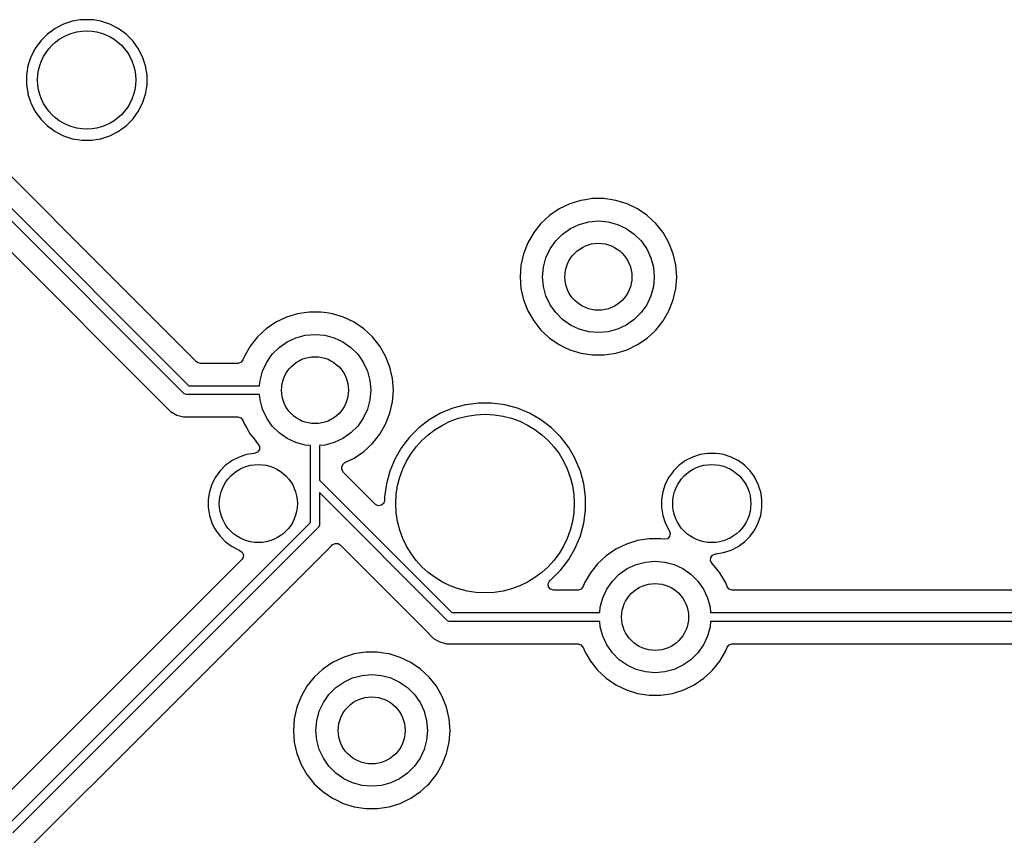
# Model space of a CAD drawing. Extents: x 98 to 223, y -135 to -41.
# Tile 8 of 23: x 135 to 157, y -77 to -59. Entities that reach past the tile are written whole.
import ezdxf

# ---------------------------------------------------------------- set-up
doc = ezdxf.new("R2010")
doc.units = 0
doc.layers.add('BLACK', color=7, linetype='CONTINUOUS')

msp = doc.modelspace()

# ---------------------------------------------------------------- linework, layer by layer
at = {"layer": 'BLACK', "linetype": 'CONTINUOUS'}
for p, q in [((135.654085, -58.634694), (135.464679, -58.731201)), ((135.85626, -58.569003), (135.654085, -58.634694)), ((136.024271, -58.542393), (135.85626, -58.569003)), ((136.066213, -58.53575), (136.024271, -58.542393)), ((136.278787, -58.53575), (136.066213, -58.53575)), ((136.320729, -58.542393), (136.278787, -58.53575)), ((136.48874, -58.569003), (136.320729, -58.542393)), ((136.488741, -58.569003), (136.48874, -58.569003)), ((136.488743, -58.569004), (136.488741, -58.569003)), ((136.690912, -58.634693), (136.488743, -58.569004)), ((136.690913, -58.634693), (136.690912, -58.634693)), ((136.690914, -58.634694), (136.690913, -58.634693)), ((136.88032, -58.731201), (136.690914, -58.634694)), ((138.34929, -66.904461), (130.254005, -58.809177)), ((130.451097, -58.723425), (138.461421, -66.73375)), ((135.292713, -58.85614), (135.14239, -59.006463)), ((135.464679, -58.731201), (135.292713, -58.85614)), ((137.052286, -58.85614), (136.88032, -58.731201)), ((137.202609, -59.006463), (137.052286, -58.85614)), ((135.14239, -59.006463), (135.017451, -59.178429)), ((137.327548, -59.178429), (137.202609, -59.006463)), ((135.017451, -59.178429), (134.920944, -59.367835)), ((137.327549, -59.178431), (137.327548, -59.178429)), ((137.327551, -59.178434), (137.327549, -59.178431)), ((137.424057, -59.367838), (137.327551, -59.178434)), ((130.141643, -59.404628), (138.051284, -67.31427)), ((134.920944, -59.367835), (134.855253, -59.57001)), ((137.489746, -59.570007), (137.424057, -59.367838)), ((136.729231, -64.293745), (132.215449, -59.779963)), ((134.855253, -59.57001), (134.822, -59.779963)), ((134.822, -59.779963), (134.822, -59.992536)), ((137.523, -59.779963), (137.489746, -59.570007)), ((137.523, -59.992537), (137.523, -59.779963)), ((134.822, -59.992536), (134.849513, -60.16625)), ((137.495487, -60.166245), (137.523, -59.992537)), ((134.849513, -60.16625), (134.855254, -60.202493)), ((134.855254, -60.202493), (134.9117, -60.376216)), ((137.424057, -60.404662), (137.489746, -60.202493)), ((137.489746, -60.202493), (137.495487, -60.166245)), ((134.9117, -60.376216), (134.920944, -60.404664)), ((134.920944, -60.404664), (135.017451, -60.59407)), ((137.327551, -60.594066), (137.424057, -60.404662)), ((135.017451, -60.59407), (135.14239, -60.766036)), ((137.202609, -60.766036), (137.327548, -60.59407)), ((137.327547, -60.59407), (137.327551, -60.594066)), ((137.327548, -60.59407), (137.327547, -60.59407)), ((135.14239, -60.766036), (135.292713, -60.916359)), ((137.052292, -60.916354), (137.202604, -60.766042)), ((137.202604, -60.766042), (137.202606, -60.766038)), ((137.202606, -60.766038), (137.202609, -60.766036)), ((135.292713, -60.916359), (135.464679, -61.041298)), ((135.464679, -61.041298), (135.464681, -61.041299)), ((135.464681, -61.041299), (135.464684, -61.041301)), ((135.464684, -61.041301), (135.654088, -61.137807)), ((136.690912, -61.137807), (136.880316, -61.041301)), ((136.880316, -61.041301), (136.96146, -60.982347)), ((136.96146, -60.982347), (137.052286, -60.916359)), ((137.052286, -60.916359), (137.052288, -60.916356)), ((137.052288, -60.916356), (137.052292, -60.916354)), ((135.654088, -61.137807), (135.856257, -61.203496)), ((135.856257, -61.203496), (136.066213, -61.23675)), ((136.066213, -61.23675), (136.066214, -61.23675)), ((136.066214, -61.23675), (136.278786, -61.23675)), ((136.278786, -61.23675), (136.278787, -61.23675)), ((136.278787, -61.23675), (136.488743, -61.203496)), ((136.488743, -61.203496), (136.690912, -61.137807)), ((147.246876, -62.582356), (146.996173, -62.659688)), ((147.246882, -62.582355), (147.246876, -62.582356)), ((147.246885, -62.582354), (147.246882, -62.582355)), ((147.344747, -62.567603), (147.246885, -62.582354)), ((147.506312, -62.54325), (147.344747, -62.567603)), ((147.506318, -62.54325), (147.506312, -62.54325)), ((147.768682, -62.54325), (147.506318, -62.54325)), ((147.768687, -62.54325), (147.768682, -62.54325)), ((147.79685, -62.547495), (147.768687, -62.54325)), ((147.903323, -62.563544), (147.79685, -62.547495)), ((148.028115, -62.582354), (147.903323, -62.563544)), ((148.028119, -62.582355), (148.028115, -62.582354)), ((148.028123, -62.582356), (148.028119, -62.582355)), ((148.278827, -62.659688), (148.028123, -62.582356)), ((146.759802, -62.773518), (146.54302, -62.921317)), ((146.759803, -62.773517), (146.759802, -62.773518)), ((146.996173, -62.659688), (146.759803, -62.773517)), ((148.515196, -62.773517), (148.278825, -62.659688)), ((148.278825, -62.659688), (148.278827, -62.659688)), ((148.515197, -62.773518), (148.515196, -62.773517)), ((148.5152, -62.77352), (148.515197, -62.773518)), ((148.515204, -62.773522), (148.5152, -62.77352)), ((148.723597, -62.915602), (148.515204, -62.773522)), ((146.54302, -62.921317), (146.350698, -63.099764)), ((147.209975, -63.119134), (147.42044, -63.06274)), ((147.42044, -63.06274), (147.6375, -63.04375)), ((147.6375, -63.04375), (147.85456, -63.06274)), ((147.85456, -63.06274), (148.065025, -63.119134)), ((148.731979, -62.921317), (148.723597, -62.915602)), ((148.924301, -63.099764), (148.731979, -62.921317)), ((146.187114, -63.304893), (146.055932, -63.532106)), ((146.350698, -63.099764), (146.187114, -63.304893)), ((146.834015, -63.336194), (147.0125, -63.211218)), ((147.0125, -63.211218), (147.209975, -63.119134)), ((148.065025, -63.119134), (148.2625, -63.211218)), ((148.2625, -63.211218), (148.440985, -63.336194)), ((148.924304, -63.099768), (148.924301, -63.099764)), ((148.924305, -63.099769), (148.924304, -63.099768)), ((149.087886, -63.304893), (148.924305, -63.099769)), ((149.219068, -63.532107), (149.087886, -63.304893)), ((146.055932, -63.532106), (145.960082, -63.776328)), ((146.554968, -63.66875), (146.679944, -63.490265)), ((146.679944, -63.490265), (146.834015, -63.336194)), ((148.440985, -63.336194), (148.595056, -63.490265)), ((148.595056, -63.490265), (148.720032, -63.66875)), ((149.31492, -63.776334), (149.219068, -63.532107)), ((146.462884, -63.866225), (146.554968, -63.66875)), ((148.720032, -63.66875), (148.812116, -63.866225)), ((145.960076, -63.776347), (145.901697, -64.032124)), ((145.960082, -63.776328), (145.960076, -63.776347)), ((146.40649, -64.07669), (146.462884, -63.866225)), ((148.812116, -63.866225), (148.86851, -64.07669)), ((149.373302, -64.03212), (149.31492, -63.776334)), ((145.901696, -64.032129), (145.882092, -64.293745)), ((145.901697, -64.032124), (145.901696, -64.032129)), ((146.3875, -64.29375), (146.40649, -64.07669)), ((148.86851, -64.07669), (148.8875, -64.29375)), ((149.373302, -64.032124), (149.373302, -64.03212)), ((149.373303, -64.032129), (149.373302, -64.032124)), ((149.392908, -64.293745), (149.373303, -64.032129)), ((138.632417, -66.196931), (136.729231, -64.293745)), ((145.882092, -64.293745), (145.882092, -64.293754)), ((145.882092, -64.293754), (145.901696, -64.55537)), ((146.40649, -64.51081), (146.3875, -64.29375)), ((148.8875, -64.29375), (148.86851, -64.51081)), ((149.373302, -64.55538), (149.385414, -64.39375)), ((149.385414, -64.39375), (149.392908, -64.293754)), ((149.392908, -64.293754), (149.392908, -64.293745)), ((145.901696, -64.55537), (145.901697, -64.555375)), ((145.901697, -64.555375), (145.960076, -64.811152)), ((146.462884, -64.721275), (146.40649, -64.51081)), ((148.86851, -64.51081), (148.812116, -64.721275)), ((149.31492, -64.811166), (149.373302, -64.55538)), ((145.960076, -64.811152), (145.960078, -64.811161)), ((145.960078, -64.811161), (145.96008, -64.811166)), ((145.96008, -64.811166), (146.055932, -65.055393)), ((146.554968, -64.91875), (146.462884, -64.721275)), ((148.812116, -64.721275), (148.720032, -64.91875)), ((149.219068, -65.055393), (149.31492, -64.811166)), ((141.156312, -65.08325), (140.994747, -65.107603)), ((141.156318, -65.08325), (141.156312, -65.08325)), ((141.418682, -65.08325), (141.156318, -65.08325)), ((141.418687, -65.08325), (141.418682, -65.08325)), ((141.553323, -65.103544), (141.418687, -65.08325)), ((146.055932, -65.055393), (146.187114, -65.282607)), ((146.679944, -65.097235), (146.554968, -64.91875)), ((148.720032, -64.91875), (148.595056, -65.097235)), ((149.087886, -65.282607), (149.219068, -65.055393)), ((140.646173, -65.199688), (140.409803, -65.313517)), ((140.896876, -65.122356), (140.646173, -65.199688)), ((140.896882, -65.122355), (140.896876, -65.122356)), ((140.896885, -65.122354), (140.896882, -65.122355)), ((140.994747, -65.107603), (140.896885, -65.122354)), ((141.678115, -65.122354), (141.553323, -65.103544)), ((141.678119, -65.122355), (141.678115, -65.122354)), ((141.678123, -65.122356), (141.678119, -65.122355)), ((141.928827, -65.199688), (141.678123, -65.122356)), ((142.165196, -65.313517), (141.928825, -65.199688)), ((141.928825, -65.199688), (141.928827, -65.199688)), ((146.187114, -65.282607), (146.279158, -65.398026)), ((146.834015, -65.251306), (146.679944, -65.097235)), ((147.0125, -65.376282), (146.834015, -65.251306)), ((148.440985, -65.251306), (148.2625, -65.376282)), ((148.595056, -65.097235), (148.440985, -65.251306)), ((148.924305, -65.487731), (149.087886, -65.282607)), ((140.19302, -65.461317), (140.000698, -65.639764)), ((140.409802, -65.313518), (140.19302, -65.461317)), ((140.409803, -65.313517), (140.409802, -65.313518)), ((142.165197, -65.313518), (142.165196, -65.313517)), ((142.1652, -65.31352), (142.165197, -65.313518)), ((142.165204, -65.313522), (142.1652, -65.31352)), ((142.381979, -65.461317), (142.165204, -65.313522)), ((142.574301, -65.639764), (142.381979, -65.461317)), ((146.279158, -65.398026), (146.350698, -65.487735)), ((146.350698, -65.487735), (146.530206, -65.654292)), ((147.209975, -65.468366), (147.0125, -65.376282)), ((147.42044, -65.52476), (147.209975, -65.468366)), ((147.6375, -65.54375), (147.42044, -65.52476)), ((147.85456, -65.52476), (147.6375, -65.54375)), ((148.065025, -65.468366), (147.85456, -65.52476)), ((148.2625, -65.376282), (148.065025, -65.468366)), ((148.731979, -65.666183), (148.924305, -65.487731)), ((140.000698, -65.639764), (139.837114, -65.844893)), ((140.6625, -65.751218), (140.859975, -65.659134)), ((140.859975, -65.659134), (141.07044, -65.60274)), ((141.07044, -65.60274), (141.2875, -65.58375)), ((141.2875, -65.58375), (141.50456, -65.60274)), ((141.50456, -65.60274), (141.715025, -65.659134)), ((141.715025, -65.659134), (141.9125, -65.751218)), ((142.574304, -65.639768), (142.574301, -65.639764)), ((142.574305, -65.639769), (142.574304, -65.639768)), ((142.737886, -65.844893), (142.574305, -65.639769)), ((146.530206, -65.654292), (146.543021, -65.666183)), ((146.543021, -65.666183), (146.759796, -65.813978)), ((148.515204, -65.813978), (148.731979, -65.666183)), ((139.837114, -65.844893), (139.705935, -66.0721)), ((140.329944, -66.030265), (140.484015, -65.876194)), ((140.484015, -65.876194), (140.6625, -65.751218)), ((141.9125, -65.751218), (142.090985, -65.876194)), ((142.090985, -65.876194), (142.245056, -66.030265)), ((142.869068, -66.072107), (142.737886, -65.844893)), ((146.759796, -65.813978), (146.759801, -65.81398)), ((146.759801, -65.81398), (146.759802, -65.813981)), ((146.759802, -65.813981), (146.759803, -65.813982)), ((146.759803, -65.813982), (146.885343, -65.874438)), ((146.885343, -65.874438), (146.996173, -65.927811)), ((146.996173, -65.927811), (146.996174, -65.927811)), ((146.996174, -65.927811), (146.996177, -65.927813)), ((146.996177, -65.927813), (147.246885, -66.005146)), ((148.028115, -66.005146), (148.278823, -65.927813)), ((148.278823, -65.927813), (148.515204, -65.813978)), ((139.673573, -66.154555), (139.63076, -66.209766)), ((139.705932, -66.072107), (139.673573, -66.154555)), ((139.705935, -66.0721), (139.705932, -66.072105)), ((139.705932, -66.072105), (139.705932, -66.072107)), ((140.204968, -66.20875), (140.329944, -66.030265)), ((142.245056, -66.030265), (142.370032, -66.20875)), ((142.96492, -66.316334), (142.869068, -66.072107)), ((147.246885, -66.005146), (147.506318, -66.04425)), ((147.506318, -66.04425), (147.768682, -66.04425)), ((147.768682, -66.04425), (148.028115, -66.005146)), ((138.653059, -66.213565), (138.632417, -66.196931)), ((138.720098, -66.23325), (138.653059, -66.213565)), ((139.558147, -66.23325), (138.720098, -66.23325)), ((139.56489, -66.233067), (139.558147, -66.23325)), ((139.63076, -66.209766), (139.56489, -66.233067)), ((140.05649, -66.61669), (140.112884, -66.406225)), ((140.112884, -66.406225), (140.204968, -66.20875)), ((142.370032, -66.20875), (142.462116, -66.406225)), ((142.462116, -66.406225), (142.51851, -66.61669)), ((143.023302, -66.57212), (142.96492, -66.316334)), ((140.046249, -66.73375), (140.05649, -66.61669)), ((142.51851, -66.61669), (142.5375, -66.83375)), ((143.023302, -66.572124), (143.023302, -66.57212)), ((143.023303, -66.572129), (143.023302, -66.572124)), ((143.042908, -66.833745), (143.023303, -66.572129)), ((138.461421, -66.73375), (140.046249, -66.73375)), ((142.5375, -66.83375), (142.51851, -67.05081)), ((143.035414, -66.93375), (143.042908, -66.833754)), ((143.042908, -66.833754), (143.042908, -66.833745)), ((138.364443, -66.916898), (138.34929, -66.904461)), ((138.400491, -66.931829), (138.364443, -66.916898)), ((138.42, -66.93375), (138.400491, -66.931829)), ((140.046249, -66.93375), (138.42, -66.93375)), ((140.05649, -67.05081), (140.046249, -66.93375)), ((140.112884, -67.261275), (140.05649, -67.05081)), ((142.51851, -67.05081), (142.462116, -67.261275)), ((143.023302, -67.09538), (143.035414, -66.93375)), ((140.204968, -67.45875), (140.112884, -67.261275)), ((142.462116, -67.261275), (142.370032, -67.45875)), ((142.96492, -67.351166), (143.023302, -67.09538)), ((144.372538, -67.238114), (144.099999, -67.351004)), ((144.372548, -67.238111), (144.372538, -67.238114)), ((144.657507, -67.161757), (144.372548, -67.238111)), ((144.671585, -67.159903), (144.657507, -67.161757)), ((144.949986, -67.12325), (144.671585, -67.159903)), ((144.949994, -67.12325), (144.949986, -67.12325)), ((145.245006, -67.12325), (144.949994, -67.12325)), ((145.245013, -67.12325), (145.245006, -67.12325)), ((145.488613, -67.155321), (145.245013, -67.12325)), ((145.537493, -67.161757), (145.488613, -67.155321)), ((145.822452, -67.238111), (145.537493, -67.161757)), ((145.822454, -67.238112), (145.822452, -67.238111)), ((145.822461, -67.238114), (145.822454, -67.238112)), ((146.095, -67.351004), (145.822461, -67.238114)), ((138.051284, -67.31427), (138.051286, -67.314271)), ((138.051286, -67.314271), (138.05129, -67.314274)), ((138.05129, -67.314274), (138.188209, -67.393323)), ((138.188209, -67.393323), (138.188216, -67.393327)), ((138.188216, -67.393327), (138.340943, -67.434251)), ((138.340943, -67.434251), (138.340945, -67.434251)), ((138.340945, -67.434251), (138.506654, -67.434251)), ((138.506654, -67.434251), (138.50667, -67.43425)), ((138.50667, -67.43425), (139.558147, -67.43425)), ((139.558147, -67.43425), (139.625186, -67.453935)), ((139.625186, -67.453935), (139.670941, -67.506739)), ((139.670941, -67.506739), (139.673558, -67.512907)), ((140.329944, -67.637235), (140.204968, -67.45875)), ((142.370032, -67.45875), (142.245056, -67.637235)), ((142.869068, -67.595393), (142.96492, -67.351166)), ((143.844506, -67.498511), (143.610459, -67.678102)), ((144.099989, -67.351008), (143.844506, -67.498511)), ((144.099999, -67.351004), (144.099989, -67.351008)), ((146.09501, -67.351008), (146.095, -67.351004)), ((146.350493, -67.498511), (146.09501, -67.351008)), ((146.58454, -67.678102), (146.350493, -67.498511)), ((139.673558, -67.512907), (139.705932, -67.595393)), ((139.705932, -67.595393), (139.705934, -67.595396)), ((139.705934, -67.595396), (139.705935, -67.595399)), ((139.705935, -67.595399), (139.756984, -67.683817)), ((139.756984, -67.683817), (139.837114, -67.822607)), ((140.484015, -67.791306), (140.329944, -67.637235)), ((142.245056, -67.637235), (142.090985, -67.791306)), ((142.737886, -67.822607), (142.869068, -67.595393)), ((143.610452, -67.678108), (143.401858, -67.886702)), ((143.610459, -67.678102), (143.610452, -67.678108)), ((146.584547, -67.678108), (146.58454, -67.678102)), ((146.793141, -67.886702), (146.584547, -67.678108)), ((139.837114, -67.822607), (139.920425, -67.927076)), ((139.920425, -67.927076), (140.000697, -68.027734)), ((140.6625, -67.916282), (140.484015, -67.791306)), ((140.859975, -68.008366), (140.6625, -67.916282)), ((141.9125, -67.916282), (141.715025, -68.008366)), ((142.090985, -67.791306), (141.9125, -67.916282)), ((142.574305, -68.027731), (142.737886, -67.822607)), ((143.401852, -67.886709), (143.222261, -68.120756)), ((143.401858, -67.886702), (143.401852, -67.886709)), ((146.793147, -67.886709), (146.793141, -67.886702)), ((146.972738, -68.120756), (146.793147, -67.886709)), ((140.04026, -68.163324), (140.000511, -68.220785)), ((140.000697, -68.027734), (140.006877, -68.033467)), ((140.006877, -68.033467), (140.042633, -68.093494)), ((140.042633, -68.093494), (140.04026, -68.163324)), ((141.07044, -68.06476), (140.859975, -68.008366)), ((141.1875, -68.075001), (141.07044, -68.06476)), ((141.1875, -69.79474), (141.1875, -68.075001)), ((141.50456, -68.06476), (141.3875, -68.075001)), ((141.3875, -68.075001), (141.3875, -68.84573)), ((141.715025, -68.008366), (141.50456, -68.06476)), ((142.381979, -68.206183), (142.574305, -68.027731)), ((143.222261, -68.120756), (143.074758, -68.376239)), ((147.107388, -68.353978), (146.972738, -68.120756)), ((139.585457, -68.330707), (139.427609, -68.411136)), ((139.58546, -68.330706), (139.585457, -68.330707)), ((139.753943, -68.275964), (139.58546, -68.330706)), ((139.928928, -68.248248), (139.753943, -68.275964)), ((139.932288, -68.247984), (139.928928, -68.248248)), ((139.936006, -68.247634), (139.932288, -68.247984)), ((140.000511, -68.220785), (139.936006, -68.247634)), ((141.958198, -68.453666), (142.165204, -68.353978)), ((142.165204, -68.353978), (142.381979, -68.206183)), ((143.074754, -68.376249), (142.961864, -68.648788)), ((143.074758, -68.376239), (143.074754, -68.376249)), ((147.120243, -68.376243), (147.107388, -68.353978)), ((147.233139, -68.648798), (147.120243, -68.376243)), ((149.745457, -68.330707), (149.587609, -68.411136)), ((149.74546, -68.330706), (149.745457, -68.330707)), ((149.913943, -68.275964), (149.74546, -68.330706)), ((150.030595, -68.257488), (149.913943, -68.275964)), ((150.088921, -68.24825), (150.030595, -68.257488)), ((150.266079, -68.24825), (150.088921, -68.24825)), ((150.353567, -68.262107), (150.266079, -68.24825)), ((150.441056, -68.275964), (150.353567, -68.262107)), ((150.609539, -68.330706), (150.441056, -68.275964)), ((150.609542, -68.330707), (150.609539, -68.330706)), ((150.76739, -68.411136), (150.609542, -68.330707)), ((139.284283, -68.515269), (139.159019, -68.640533)), ((139.284284, -68.515269), (139.284283, -68.515269)), ((139.284286, -68.515267), (139.284284, -68.515269)), ((139.369072, -68.453666), (139.284286, -68.515267)), ((139.427609, -68.411136), (139.369072, -68.453666)), ((141.888, -68.565386), (141.907685, -68.498347)), ((141.888, -68.587055), (141.888, -68.565386)), ((141.890834, -68.613413), (141.888, -68.587055)), ((141.924319, -68.674736), (141.890834, -68.613413)), ((141.907685, -68.498347), (141.958198, -68.453666)), ((149.444283, -68.515269), (149.319019, -68.640533)), ((149.444284, -68.515269), (149.444283, -68.515269)), ((149.444286, -68.515267), (149.444284, -68.515269)), ((149.529072, -68.453666), (149.444286, -68.515267)), ((149.587609, -68.411136), (149.529072, -68.453666)), ((150.910714, -68.515267), (150.76739, -68.411136)), ((151.035983, -68.640536), (150.910714, -68.515267)), ((139.054886, -68.783859), (138.974457, -68.941707)), ((139.134169, -68.674736), (139.054886, -68.783859)), ((139.159017, -68.640536), (139.134169, -68.674736)), ((139.159019, -68.640534), (139.159017, -68.640536)), ((139.159019, -68.640533), (139.159019, -68.640534)), ((142.635319, -69.385736), (141.924319, -68.674736)), ((142.961861, -68.648798), (142.894084, -68.901749)), ((142.961864, -68.648788), (142.961861, -68.648798)), ((147.309493, -68.933757), (147.233139, -68.648798)), ((149.214886, -68.783859), (149.134457, -68.941707)), ((149.294169, -68.674736), (149.214886, -68.783859)), ((149.319017, -68.640536), (149.294169, -68.674736)), ((149.319019, -68.640534), (149.319017, -68.640536)), ((149.319019, -68.640533), (149.319019, -68.640534)), ((151.140114, -68.78386), (151.035983, -68.640536)), ((151.145601, -68.794629), (151.140114, -68.78386)), ((151.220542, -68.941707), (151.145601, -68.794629)), ((138.974456, -68.94171), (138.919714, -69.110193)), ((138.974457, -68.941707), (138.974456, -68.94171)), ((141.3875, -68.84573), (144.35552, -71.81375)), ((142.885506, -68.933765), (142.847, -69.226236)), ((142.885508, -68.933754), (142.885506, -68.933765)), ((142.894084, -68.901749), (142.885508, -68.933754)), ((147.348, -69.226244), (147.309493, -68.933757)), ((149.134456, -68.94171), (149.079714, -69.110193)), ((149.134457, -68.941707), (149.134456, -68.94171)), ((151.220542, -68.941708), (151.220542, -68.941707)), ((151.257757, -69.056245), (151.220542, -68.941708)), ((138.919714, -69.110193), (138.892, -69.285171)), ((144.243387, -71.984461), (141.3875, -69.128574)), ((141.3875, -69.128574), (141.3875, -69.836162)), ((142.847, -69.226236), (142.847, -69.298055)), ((147.348, -69.521256), (147.348, -69.226244)), ((149.079714, -69.110193), (149.052, -69.285171)), ((151.275286, -69.110195), (151.257757, -69.056245)), ((151.303, -69.285171), (151.275286, -69.110195)), ((138.892, -69.285171), (138.892, -69.462328)), ((138.892, -69.462328), (138.919714, -69.637306)), ((142.641797, -69.391768), (142.635319, -69.385736)), ((142.705353, -69.420793), (142.641797, -69.391768)), ((142.774511, -69.410849), (142.705353, -69.420793)), ((142.827315, -69.365094), (142.774511, -69.410849)), ((142.847, -69.298055), (142.827315, -69.365094)), ((149.052, -69.285171), (149.052, -69.462328)), ((149.052, -69.462328), (149.079714, -69.637306)), ((151.275286, -69.637305), (151.303, -69.462329)), ((151.303, -69.462329), (151.303, -69.285171)), ((138.919714, -69.637306), (138.974456, -69.805789)), ((147.309493, -69.813743), (147.348, -69.521256)), ((149.079714, -69.637306), (149.134456, -69.805789)), ((151.220542, -69.805792), (151.275286, -69.637305)), ((134.40599, -76.57625), (141.1875, -69.79474)), ((141.358211, -69.906873), (134.518123, -76.746961)), ((138.974456, -69.805789), (138.974457, -69.805792)), ((138.974457, -69.805792), (139.031258, -69.917268)), ((139.031258, -69.917268), (139.054886, -69.96364)), ((141.370647, -69.89172), (141.358211, -69.906873)), ((141.37502, -69.881161), (141.370647, -69.89172)), ((141.385579, -69.855671), (141.37502, -69.881161)), ((141.3875, -69.836162), (141.385579, -69.855671)), ((147.233139, -70.098702), (147.309493, -69.813743)), ((149.134456, -69.805789), (149.134457, -69.805792)), ((149.134457, -69.805792), (149.214887, -69.963642)), ((151.140114, -69.96364), (151.220542, -69.805792)), ((139.054886, -69.96364), (139.159017, -70.106964)), ((139.159017, -70.106964), (139.284286, -70.232233)), ((147.120243, -70.371257), (147.233139, -70.098702)), ((149.232951, -70.111832), (149.182844, -70.160526)), ((149.214887, -69.963642), (149.225298, -69.977972)), ((149.225298, -69.977972), (149.248777, -70.043779)), ((149.248777, -70.043779), (149.232951, -70.111832)), ((150.910714, -70.232233), (151.035983, -70.106964)), ((151.035983, -70.106964), (151.140114, -69.96364)), ((137.519151, -74.453745), (141.646004, -70.326891)), ((139.284286, -70.232233), (139.42761, -70.336364)), ((139.42761, -70.336364), (139.556955, -70.402269)), ((141.646004, -70.326891), (141.646014, -70.326884)), ((141.646014, -70.326884), (141.656216, -70.316682)), ((141.656216, -70.316682), (141.674322, -70.298575)), ((141.674322, -70.298575), (141.735643, -70.265089)), ((141.735643, -70.265089), (141.805334, -70.270071)), ((141.805334, -70.270071), (141.849686, -70.298573)), ((141.849686, -70.298573), (143.829237, -72.278124)), ((146.972738, -70.626744), (147.120243, -70.371257)), ((148.266173, -70.279688), (148.029803, -70.393517)), ((148.516876, -70.202356), (148.266173, -70.279688)), ((148.516882, -70.202355), (148.516876, -70.202356)), ((148.516885, -70.202354), (148.516882, -70.202355)), ((148.614747, -70.187603), (148.516885, -70.202354)), ((148.776312, -70.16325), (148.614747, -70.187603)), ((148.776318, -70.16325), (148.776312, -70.16325)), ((149.038682, -70.16325), (148.776318, -70.16325)), ((149.038689, -70.16325), (149.038682, -70.16325)), ((149.106498, -70.173471), (149.038689, -70.16325)), ((149.114366, -70.174401), (149.106498, -70.173471)), ((149.182844, -70.160526), (149.114366, -70.174401)), ((150.609542, -70.416792), (150.76739, -70.336364)), ((150.76739, -70.336364), (150.910714, -70.232233)), ((139.556955, -70.402269), (139.585458, -70.416792)), ((139.585458, -70.416792), (139.598437, -70.421009)), ((139.598437, -70.421009), (139.656114, -70.460445)), ((139.671401, -70.59365), (139.647803, -70.626622)), ((139.656114, -70.460445), (139.683313, -70.524803)), ((139.683313, -70.524803), (139.671401, -70.59365)), ((147.81302, -70.541317), (147.620698, -70.719764)), ((148.029802, -70.393518), (147.81302, -70.541317)), ((148.029803, -70.393517), (148.029802, -70.393518)), ((150.152366, -70.654004), (150.154739, -70.584175)), ((150.154739, -70.584175), (150.194488, -70.526714)), ((150.194488, -70.526714), (150.258993, -70.499865)), ((150.258993, -70.499865), (150.262727, -70.499514)), ((150.262727, -70.499514), (150.266076, -70.49925)), ((150.266076, -70.49925), (150.266079, -70.49925)), ((150.266079, -70.49925), (150.441055, -70.471536)), ((150.441055, -70.471536), (150.609542, -70.416792)), ((139.647803, -70.626622), (134.234996, -76.039431)), ((146.793146, -70.860792), (146.972738, -70.626744)), ((147.620698, -70.719764), (147.457114, -70.924893)), ((148.2825, -70.831218), (148.479975, -70.739134)), ((148.479975, -70.739134), (148.69044, -70.68274)), ((148.69044, -70.68274), (148.9075, -70.66375)), ((148.9075, -70.66375), (149.12456, -70.68274)), ((149.12456, -70.68274), (149.335025, -70.739134)), ((149.335025, -70.739134), (149.5325, -70.831218)), ((150.188122, -70.714031), (150.152366, -70.654004)), ((150.194298, -70.719761), (150.188122, -70.714031)), ((150.194299, -70.719762), (150.194298, -70.719761)), ((150.194303, -70.719767), (150.194299, -70.719762)), ((150.194305, -70.719769), (150.194303, -70.719767)), ((150.357886, -70.924893), (150.194305, -70.719769)), ((146.584542, -71.069396), (146.793146, -70.860792)), ((147.457114, -70.924893), (147.325935, -71.1521)), ((147.949944, -71.110265), (148.104015, -70.956194)), ((148.104015, -70.956194), (148.2825, -70.831218)), ((149.5325, -70.831218), (149.710985, -70.956194)), ((149.710985, -70.956194), (149.865056, -71.110265)), ((150.489068, -71.152107), (150.357886, -70.924893)), ((146.5093, -71.171603), (146.538325, -71.108047)), ((146.519244, -71.240761), (146.5093, -71.171603)), ((146.564999, -71.293565), (146.519244, -71.240761)), ((146.538325, -71.108047), (146.556552, -71.090874)), ((146.556552, -71.090874), (146.57225, -71.078828)), ((146.57225, -71.078828), (146.584542, -71.069396)), ((147.293573, -71.234555), (147.25076, -71.289766)), ((147.325932, -71.152107), (147.293573, -71.234555)), ((147.325935, -71.1521), (147.325932, -71.152105)), ((147.325932, -71.152105), (147.325932, -71.152107)), ((147.824968, -71.28875), (147.949944, -71.110265)), ((149.865056, -71.110265), (149.990032, -71.28875)), ((150.521441, -71.234592), (150.489068, -71.152107)), ((150.524059, -71.240761), (150.521441, -71.234592)), ((150.569814, -71.293565), (150.524059, -71.240761)), ((146.632038, -71.31325), (146.564999, -71.293565)), ((147.178147, -71.31325), (146.632038, -71.31325)), ((147.18489, -71.313067), (147.178147, -71.31325)), ((147.25076, -71.289766), (147.18489, -71.313067)), ((147.732884, -71.486225), (147.824968, -71.28875)), ((149.990032, -71.28875), (150.082116, -71.486225)), ((150.636853, -71.31325), (150.569814, -71.293565)), ((158.507689, -71.31325), (150.636853, -71.31325)), ((147.666249, -71.81375), (147.67649, -71.69669)), ((147.67649, -71.69669), (147.732884, -71.486225)), ((150.082116, -71.486225), (150.13851, -71.69669)), ((150.13851, -71.69669), (150.148751, -71.81375)), ((144.35552, -71.81375), (147.666249, -71.81375)), ((150.148751, -71.81375), (159.106608, -71.81375)), ((144.258541, -71.996897), (144.243387, -71.984461)), ((144.294589, -72.011829), (144.258541, -71.996897)), ((144.314098, -72.01375), (144.294589, -72.011829)), ((147.666249, -72.01375), (144.314098, -72.01375)), ((147.67649, -72.13081), (147.666249, -72.01375)), ((147.732884, -72.341275), (147.67649, -72.13081)), ((150.13851, -72.13081), (150.082116, -72.341275)), ((150.148751, -72.01375), (150.13851, -72.13081)), ((159.160198, -72.01375), (150.148751, -72.01375)), ((143.829237, -72.278124), (143.829247, -72.278135)), ((143.829247, -72.278135), (143.833577, -72.282465)), ((143.833577, -72.282465), (143.833578, -72.282466)), ((143.833578, -72.282466), (143.945382, -72.39427)), ((147.824968, -72.53875), (147.732884, -72.341275)), ((150.082116, -72.341275), (149.990032, -72.53875)), ((143.945382, -72.39427), (144.025636, -72.440604)), ((144.025636, -72.440604), (144.082313, -72.473327)), ((144.082313, -72.473327), (144.235041, -72.514251)), ((144.235041, -72.514251), (144.235044, -72.514251)), ((144.235044, -72.514251), (144.400751, -72.514251)), ((144.400751, -72.514251), (144.400767, -72.51425)), ((144.400767, -72.51425), (147.178147, -72.51425)), ((147.178147, -72.51425), (147.245186, -72.533935)), ((147.245186, -72.533935), (147.290941, -72.586739)), ((147.949944, -72.717235), (147.824968, -72.53875)), ((149.990032, -72.53875), (149.865056, -72.717235)), ((150.521426, -72.592944), (150.56424, -72.537734)), ((150.56424, -72.537734), (150.63011, -72.514433)), ((150.63011, -72.514433), (150.636853, -72.51425)), ((150.636853, -72.51425), (158.774614, -72.51425)), ((142.166876, -72.742356), (141.916173, -72.819688)), ((142.166882, -72.742355), (142.166876, -72.742356)), ((142.166885, -72.742354), (142.166882, -72.742355)), ((142.264747, -72.727603), (142.166885, -72.742354)), ((142.426312, -72.70325), (142.264747, -72.727603)), ((142.426318, -72.70325), (142.426312, -72.70325)), ((142.688682, -72.70325), (142.426318, -72.70325)), ((142.688687, -72.70325), (142.688682, -72.70325)), ((142.823323, -72.723544), (142.688687, -72.70325)), ((142.948115, -72.742354), (142.823323, -72.723544)), ((142.948119, -72.742355), (142.948115, -72.742354)), ((142.948123, -72.742356), (142.948119, -72.742355)), ((143.198827, -72.819688), (142.948123, -72.742356)), ((147.290941, -72.586739), (147.293558, -72.592907)), ((147.293558, -72.592907), (147.325932, -72.675393)), ((147.325932, -72.675393), (147.325934, -72.675396)), ((147.325934, -72.675396), (147.325935, -72.675399)), ((147.325935, -72.675399), (147.364593, -72.742356)), ((147.364593, -72.742356), (147.457114, -72.902607)), ((148.104015, -72.871306), (147.949944, -72.717235)), ((149.865056, -72.717235), (149.710985, -72.871306)), ((150.357886, -72.902607), (150.489068, -72.675393)), ((150.489068, -72.675393), (150.521426, -72.592944)), ((141.679802, -72.933518), (141.46302, -73.081317)), ((141.679803, -72.933517), (141.679802, -72.933518)), ((141.916173, -72.819688), (141.679803, -72.933517)), ((143.435196, -72.933517), (143.198825, -72.819688)), ((143.198825, -72.819688), (143.198827, -72.819688)), ((143.435197, -72.933518), (143.435196, -72.933517)), ((143.4352, -72.93352), (143.435197, -72.933518)), ((143.435204, -72.933522), (143.4352, -72.93352)), ((143.651979, -73.081317), (143.435204, -72.933522)), ((147.457114, -72.902607), (147.572543, -73.04735)), ((148.2825, -72.996282), (148.104015, -72.871306)), ((148.479975, -73.088366), (148.2825, -72.996282)), ((149.5325, -72.996282), (149.335025, -73.088366)), ((149.710985, -72.871306), (149.5325, -72.996282)), ((150.194305, -73.107731), (150.357886, -72.902607)), ((141.46302, -73.081317), (141.270698, -73.259764)), ((142.129975, -73.279134), (142.34044, -73.22274)), ((142.34044, -73.22274), (142.5575, -73.20375)), ((142.5575, -73.20375), (142.77456, -73.22274)), ((142.77456, -73.22274), (142.985025, -73.279134)), ((143.844301, -73.259764), (143.651979, -73.081317)), ((147.572543, -73.04735), (147.620698, -73.107735)), ((147.620698, -73.107735), (147.802253, -73.276191)), ((148.69044, -73.14476), (148.479975, -73.088366)), ((148.9075, -73.16375), (148.69044, -73.14476)), ((149.12456, -73.14476), (148.9075, -73.16375)), ((149.335025, -73.088366), (149.12456, -73.14476)), ((150.001979, -73.286183), (150.151233, -73.147695)), ((150.151233, -73.147695), (150.194301, -73.107735)), ((150.194301, -73.107733), (150.194305, -73.107731)), ((150.194301, -73.107735), (150.194301, -73.107733)), ((141.107114, -73.464893), (140.975932, -73.692106)), ((141.270698, -73.259764), (141.107114, -73.464893)), ((141.754015, -73.496194), (141.9325, -73.371218)), ((141.9325, -73.371218), (142.129975, -73.279134)), ((142.985025, -73.279134), (143.1825, -73.371218)), ((143.1825, -73.371218), (143.360985, -73.496194)), ((143.844304, -73.259768), (143.844301, -73.259764)), ((143.844305, -73.259769), (143.844304, -73.259768)), ((144.007886, -73.464893), (143.844305, -73.259769)), ((144.139068, -73.692107), (144.007886, -73.464893)), ((147.802253, -73.276191), (147.813021, -73.286183)), ((147.813021, -73.286183), (148.029796, -73.433978)), ((148.029796, -73.433978), (148.029801, -73.43398)), ((148.029801, -73.43398), (148.029802, -73.433981)), ((148.029802, -73.433981), (148.029803, -73.433982)), ((148.029803, -73.433982), (148.155343, -73.494438)), ((149.548823, -73.547813), (149.785204, -73.433978)), ((149.785204, -73.433978), (150.001979, -73.286183)), ((141.474968, -73.82875), (141.599944, -73.650265)), ((141.599944, -73.650265), (141.754015, -73.496194)), ((143.360985, -73.496194), (143.515056, -73.650265)), ((143.515056, -73.650265), (143.640032, -73.82875)), ((148.155343, -73.494438), (148.266173, -73.547811)), ((148.266173, -73.547811), (148.266174, -73.547811)), ((148.266174, -73.547811), (148.266177, -73.547813)), ((148.266177, -73.547813), (148.516885, -73.625146)), ((148.516885, -73.625146), (148.776318, -73.66425)), ((148.776318, -73.66425), (149.038682, -73.66425)), ((149.038682, -73.66425), (149.298115, -73.625146)), ((149.298115, -73.625146), (149.548823, -73.547813)), ((140.975932, -73.692106), (140.880082, -73.936328)), ((141.382884, -74.026225), (141.474968, -73.82875)), ((143.640032, -73.82875), (143.732116, -74.026225)), ((144.23492, -73.936334), (144.139068, -73.692107)), ((140.880076, -73.936347), (140.821697, -74.192124)), ((140.880082, -73.936328), (140.880076, -73.936347)), ((141.32649, -74.23669), (141.382884, -74.026225)), ((143.732116, -74.026225), (143.78851, -74.23669)), ((144.293302, -74.19212), (144.23492, -73.936334)), ((140.821696, -74.192129), (140.802092, -74.453745)), ((140.821697, -74.192124), (140.821696, -74.192129)), ((141.3075, -74.45375), (141.32649, -74.23669)), ((143.78851, -74.23669), (143.8075, -74.45375)), ((144.293302, -74.192124), (144.293302, -74.19212)), ((144.293303, -74.192129), (144.293302, -74.192124)), ((144.312908, -74.453745), (144.293303, -74.192129)), ((134.938142, -77.034754), (137.519151, -74.453745)), ((140.802092, -74.453745), (140.802092, -74.453754)), ((140.802092, -74.453754), (140.821696, -74.71537)), ((141.32649, -74.67081), (141.3075, -74.45375)), ((143.8075, -74.45375), (143.78851, -74.67081)), ((144.293303, -74.71537), (144.312908, -74.453754)), ((144.312908, -74.453754), (144.312908, -74.453745)), ((140.821696, -74.71537), (140.821697, -74.715375)), ((140.821697, -74.715375), (140.880076, -74.971152)), ((141.382884, -74.881275), (141.32649, -74.67081)), ((143.78851, -74.67081), (143.732116, -74.881275)), ((144.23492, -74.971166), (144.293302, -74.71538)), ((144.293302, -74.71538), (144.293303, -74.71537)), ((140.880076, -74.971152), (140.880078, -74.971161)), ((140.880078, -74.971161), (140.88008, -74.971166)), ((140.88008, -74.971166), (140.975932, -75.215393)), ((141.474968, -75.07875), (141.382884, -74.881275)), ((143.732116, -74.881275), (143.640032, -75.07875)), ((144.139068, -75.215393), (144.23492, -74.971166)), ((140.975932, -75.215393), (141.107114, -75.442607)), ((141.599944, -75.257235), (141.474968, -75.07875)), ((143.640032, -75.07875), (143.515056, -75.257235)), ((144.007886, -75.442607), (144.139068, -75.215393)), ((141.107114, -75.442607), (141.196654, -75.554886)), ((141.754015, -75.411306), (141.599944, -75.257235)), ((141.9325, -75.536282), (141.754015, -75.411306)), ((143.360985, -75.411306), (143.1825, -75.536282)), ((143.515056, -75.257235), (143.360985, -75.411306)), ((143.844305, -75.647731), (144.007886, -75.442607)), ((141.196654, -75.554886), (141.270698, -75.647735)), ((141.270698, -75.647735), (141.452253, -75.816191)), ((142.129975, -75.628366), (141.9325, -75.536282)), ((142.34044, -75.68476), (142.129975, -75.628366)), ((142.985025, -75.628366), (142.77456, -75.68476)), ((143.1825, -75.536282), (142.985025, -75.628366)), ((143.801559, -75.687393), (143.844301, -75.647735)), ((143.844301, -75.647733), (143.844305, -75.647731)), ((143.844301, -75.647735), (143.844301, -75.647733)), ((141.452253, -75.816191), (141.463021, -75.826183)), ((141.463021, -75.826183), (141.679796, -75.973978)), ((142.5575, -75.70375), (142.34044, -75.68476)), ((142.77456, -75.68476), (142.5575, -75.70375)), ((143.435204, -75.973978), (143.651979, -75.826183)), ((143.651979, -75.826183), (143.801559, -75.687393)), ((141.679796, -75.973978), (141.679801, -75.97398)), ((141.679801, -75.97398), (141.679802, -75.973981)), ((141.679802, -75.973981), (141.679803, -75.973982)), ((141.679803, -75.973982), (141.757686, -76.011488)), ((141.757686, -76.011488), (141.916173, -76.087811)), ((141.916173, -76.087811), (141.916174, -76.087811)), ((141.916174, -76.087811), (141.916177, -76.087813)), ((141.916177, -76.087813), (142.166885, -76.165146)), ((142.948115, -76.165146), (143.198823, -76.087813)), ((143.198823, -76.087813), (143.435204, -75.973978)), ((142.166885, -76.165146), (142.426318, -76.20425)), ((142.426318, -76.20425), (142.688682, -76.20425)), ((142.688682, -76.20425), (142.948115, -76.165146))]:
    msp.add_line(p, q, dxfattribs=at)
at = {"layer": 'BLACK'}
for centre, radius in [((136.1725, -59.88625), 1.1), ((147.6375, -64.29375), 0.75), ((141.2875, -66.83375), 0.75), ((145.0975, -69.37375), 2), ((140.0175, -69.37375), 0.875), ((150.1775, -69.37375), 0.875), ((148.9075, -71.91375), 0.75), ((142.5575, -74.45375), 0.75)]:
    msp.add_circle(centre, radius, dxfattribs=at)

doc.saveas('drawing.dxf')
